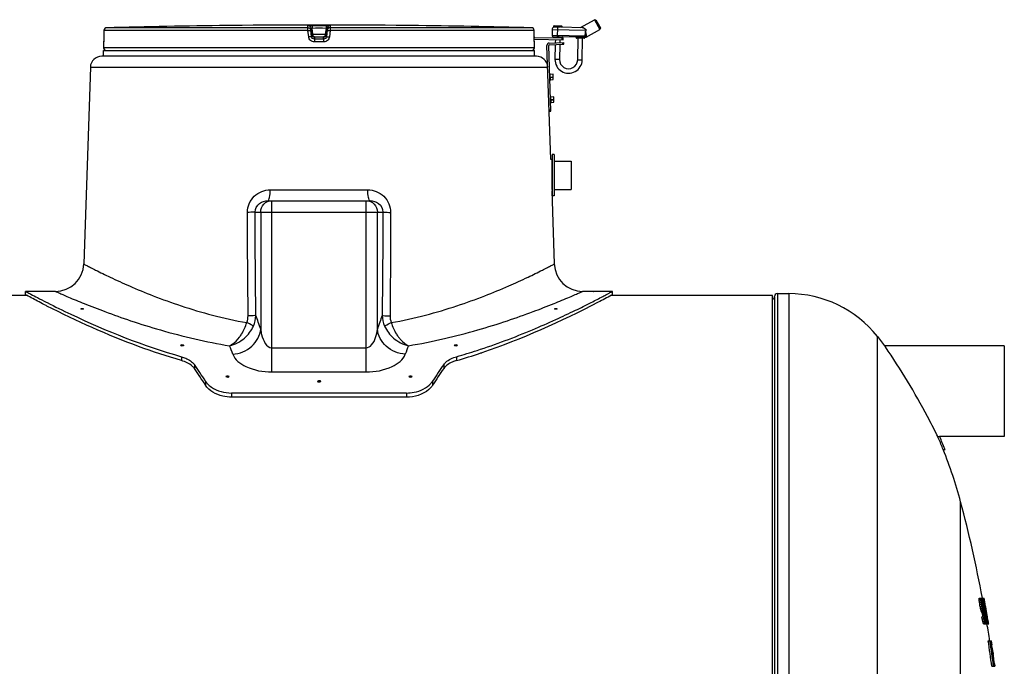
# Model space of a CAD drawing. Header units: millimetres. Extents: x 0 to 297, y 0 to 210.
# Tile 22 of 23: x 173 to 208, y 157 to 180. Entities that reach past the tile are written whole.
import ezdxf

# ---------------------------------------------------------------- set-up
doc = ezdxf.new("R2010")
doc.units = ezdxf.units.MM
doc.header["$LTSCALE"] = 16.335
doc.layers.get('0').update_dxf_attribs({"linetype": 'CONTINUOUS'})
doc.layers.add('AXES_REF', color=7, linetype='CONTINUOUS')

msp = doc.modelspace()

# ---------------------------------------------------------------- linework, layer by layer
at = {"color": 9, "linetype": 'Continuous'}
for p, q in [((183.652, 179.288), (176.548, 179.288)), ((180.936, 179.369), (180.936, 179.369)), ((183.652, 179.288), (183.652, 179.367)), ((183.752, 179.2), (183.752, 179.279)), ((183.794, 179.369), (183.794, 179.267)), ((183.794, 179.369), (184.041, 179.369)), ((183.819, 179.067), (183.794, 179.267)), ((184.041, 179.369), (184.288, 179.369)), ((184.288, 179.267), (184.263, 179.067)), ((184.288, 179.369), (184.288, 179.267)), ((184.33, 179.279), (184.33, 179.2)), ((184.429, 179.367), (184.429, 179.288)), ((191.533, 179.288), (184.429, 179.288)), ((187.145, 179.369), (187.145, 179.369)), ((192.318, 179.34), (192.618, 179.334)), ((192.46, 178.951), (192.467, 179.303)), ((176.449, 178.964), (176.45, 178.963)), ((176.451, 179.188), (176.45, 178.964)), ((176.45, 178.964), (176.45, 178.963)), ((176.45, 178.964), (176.45, 178.963)), ((176.451, 179.189), (176.451, 179.188)), ((183.647, 179.188), (176.451, 179.188)), ((183.676, 178.963), (183.647, 179.188)), ((183.78, 178.975), (183.752, 179.2)), ((183.78, 179.055), (183.78, 178.975)), ((183.819, 179.067), (184.263, 179.067)), ((183.82, 179.055), (183.819, 179.067)), ((183.879, 178.966), (184.203, 178.966)), ((183.879, 178.966), (183.879, 178.888)), ((184.203, 178.888), (184.203, 178.966)), ((184.263, 179.067), (184.262, 179.055)), ((184.33, 179.2), (184.302, 178.975)), ((184.302, 179.055), (184.302, 178.975)), ((184.434, 179.188), (184.406, 178.963)), ((191.631, 179.188), (184.434, 179.188)), ((191.631, 179.188), (191.631, 179.189)), ((191.632, 178.964), (191.631, 179.188)), ((191.632, 178.963), (191.632, 178.964)), ((191.632, 178.963), (191.632, 178.964)), ((191.632, 178.964), (191.632, 178.963)), ((193.461, 178.992), (192.262, 179.014)), ((192.265, 179.221), (193.465, 179.198)), ((192.294, 178.974), (192.461, 178.971)), ((192.46, 178.951), (192.311, 178.954)), ((192.61, 178.948), (192.311, 178.953)), ((192.511, 178.949), (192.46, 178.951)), ((192.518, 178.969), (192.461, 178.971)), ((193.41, 178.933), (193.11, 178.938)), ((193.425, 179.16), (193.421, 178.952)), ((193.425, 179.16), (193.465, 179.183)), ((193.461, 178.958), (193.47, 178.957)), ((176.443, 178.788), (176.441, 178.788)), ((191.641, 178.585), (176.441, 178.585)), ((184.041, 178.788), (183.877, 178.788)), ((184.041, 178.888), (183.879, 178.888)), ((184.203, 178.888), (184.041, 178.888)), ((184.205, 178.788), (184.041, 178.788)), ((191.641, 178.788), (191.639, 178.788)), ((175.973, 177.899), (192.109, 177.899)), ((192.526, 178.169), (192.366, 178.172)), ((193.166, 178.157), (193.326, 178.154)), ((192.297, 177.645), (192.197, 177.642)), ((192.2, 177.55), (192.3, 177.554)), ((192.201, 177.546), (192.301, 177.55)), ((192.204, 177.455), (192.304, 177.459)), ((192.324, 176.845), (192.224, 176.842)), ((192.227, 176.751), (192.327, 176.754)), ((192.227, 176.747), (192.327, 176.75)), ((192.23, 176.656), (192.33, 176.659)), ((192.251, 174.635), (192.251, 173.583)), ((182.323, 173.572), (185.759, 173.572)), ((182.376, 167.142), (182.376, 173.185)), ((185.705, 167.142), (185.705, 173.185)), ((181.52, 171.785), (181.514, 172.772)), ((181.786, 172.785), (186.296, 172.785)), ((181.792, 171.785), (181.786, 172.785)), ((181.983, 172.785), (181.983, 168.653)), ((186.099, 168.653), (186.099, 172.785)), ((186.296, 172.785), (186.289, 171.785)), ((186.567, 172.772), (186.561, 171.785)), ((181.536, 169.121), (181.52, 171.785)), ((181.81, 169.135), (181.792, 171.785)), ((186.289, 171.785), (186.272, 169.135)), ((186.561, 171.785), (186.546, 169.121)), ((200.21, 169.905), (200.21, 131.705)), ((200.61, 169.905), (200.61, 131.705)), ((182.376, 167.995), (185.705, 167.995)), ((179.188, 167.68), (179.188, 167.544)), ((188.894, 167.68), (188.894, 167.544)), ((179.643, 167.401), (179.643, 167.262)), ((182.376, 167.142), (185.705, 167.142)), ((188.439, 167.401), (188.439, 167.262)), ((180.032, 166.821), (180.032, 166.678)), ((188.049, 166.821), (188.049, 166.678)), ((180.956, 166.399), (180.956, 166.251)), ((187.125, 166.399), (187.125, 166.251))]:
    msp.add_line(p, q, dxfattribs=at)
at = {"color": 7, "linetype": 'Continuous'}
for p, q in [((180.841, 179.367), (180.796, 179.367)), ((180.848, 179.367), (180.841, 179.367)), ((180.931, 179.368), (180.845, 179.367)), ((180.847, 179.367), (180.845, 179.367)), ((180.936, 179.368), (180.863, 179.368)), ((180.936, 179.369), (180.934, 179.368)), ((180.936, 179.369), (180.936, 179.369)), ((180.936, 179.369), (180.936, 179.369)), ((183.779, 179.062), (183.752, 179.279)), ((184.33, 179.279), (184.302, 179.055)), ((187.145, 179.369), (187.145, 179.369)), ((187.149, 179.368), (187.145, 179.369)), ((187.146, 179.368), (187.145, 179.369)), ((187.145, 179.369), (187.145, 179.369)), ((187.15, 179.368), (187.146, 179.368)), ((187.241, 179.367), (187.15, 179.368)), ((187.28, 179.367), (187.241, 179.367)), ((187.285, 179.367), (187.28, 179.367)), ((187.285, 179.367), (187.285, 179.367)), ((192.318, 179.34), (192.317, 179.306)), ((192.467, 179.303), (192.317, 179.306)), ((192.338, 179.359), (192.598, 179.354)), ((192.579, 179.315), (193.321, 179.301)), ((192.617, 179.314), (192.618, 179.334)), ((193.267, 179.302), (193.757, 179.573)), ((193.812, 179.557), (193.757, 179.573)), ((193.757, 179.573), (193.951, 179.223)), ((193.812, 179.557), (193.966, 179.277)), ((193.966, 179.277), (193.951, 179.223)), ((176.449, 178.904), (176.448, 178.889)), ((176.451, 179.189), (176.449, 178.964)), ((176.449, 178.964), (176.449, 178.949)), ((176.449, 178.949), (176.449, 178.934)), ((176.449, 178.934), (176.449, 178.92)), ((176.449, 178.92), (176.449, 178.904)), ((183.779, 179.062), (183.78, 179.055)), ((183.779, 179.062), (183.78, 179.055)), ((191.632, 178.964), (191.631, 179.189)), ((191.632, 178.94), (191.632, 178.964)), ((191.632, 178.946), (192.66, 178.927)), ((191.633, 178.924), (191.632, 178.94)), ((191.633, 178.908), (191.633, 178.924)), ((191.633, 178.893), (191.633, 178.908)), ((192.265, 179.221), (192.262, 179.014)), ((192.311, 178.954), (192.311, 178.953)), ((193.204, 178.956), (192.518, 178.969)), ((192.619, 178.867), (192.62, 178.927)), ((192.659, 178.867), (192.66, 178.927)), ((193.39, 178.913), (193.13, 178.918)), ((193.166, 178.157), (193.18, 178.917)), ((193.421, 178.952), (193.318, 178.954)), ((193.326, 178.154), (193.34, 178.914)), ((193.421, 178.952), (193.45, 178.952)), ((193.462, 179.044), (193.461, 178.958)), ((193.465, 179.183), (193.466, 179.222)), ((193.47, 178.957), (193.951, 179.223)), ((176.445, 178.811), (176.444, 178.805)), ((176.446, 178.824), (176.445, 178.819)), ((176.445, 178.819), (176.445, 178.817)), ((176.445, 178.817), (176.445, 178.811)), ((176.447, 178.841), (176.446, 178.836)), ((176.446, 178.836), (176.446, 178.829)), ((176.446, 178.829), (176.446, 178.824)), ((176.448, 178.875), (176.447, 178.862)), ((176.447, 178.862), (176.447, 178.851)), ((176.447, 178.851), (176.447, 178.841)), ((176.448, 178.889), (176.448, 178.875)), ((191.634, 178.88), (191.633, 178.893)), ((191.633, 178.886), (192.659, 178.867)), ((191.634, 178.875), (191.634, 178.88)), ((191.634, 178.863), (191.634, 178.875)), ((191.635, 178.852), (191.634, 178.863)), ((191.635, 178.843), (191.635, 178.852)), ((191.635, 178.834), (191.635, 178.843)), ((191.636, 178.828), (191.635, 178.834)), ((191.636, 178.817), (191.636, 178.828)), ((191.637, 178.811), (191.637, 178.813)), ((191.637, 178.809), (191.637, 178.811)), ((191.637, 178.807), (191.637, 178.809)), ((191.637, 178.806), (191.637, 178.807)), ((191.637, 178.805), (191.637, 178.806)), ((191.637, 178.806), (191.637, 178.806)), ((191.637, 178.805), (191.637, 178.805)), ((191.637, 178.805), (191.637, 178.805)), ((191.637, 178.805), (191.637, 178.805)), ((191.641, 178.585), (191.641, 178.788)), ((192.218, 174.634), (192.083, 178.665)), ((192.221, 176.348), (192.143, 178.667)), ((192.16, 178.748), (192.68, 178.765)), ((192.162, 178.688), (192.682, 178.705)), ((192.376, 178.695), (192.366, 178.172)), ((192.379, 178.872), (192.377, 178.755)), ((192.536, 178.7), (192.526, 178.169)), ((192.539, 178.869), (192.537, 178.76)), ((192.642, 178.704), (192.64, 178.764)), ((192.682, 178.705), (192.68, 178.765)), ((191.709, 178.285), (176.373, 178.285)), ((175.973, 177.899), (175.74, 170.952)), ((192.177, 177.658), (192.197, 177.658)), ((192.204, 177.438), (192.197, 177.658)), ((192.297, 177.647), (192.197, 177.644)), ((192.304, 177.457), (192.297, 177.647)), ((192.184, 177.438), (192.204, 177.438)), ((192.204, 177.453), (192.304, 177.457)), ((192.204, 176.858), (192.224, 176.859)), ((192.231, 176.639), (192.224, 176.859)), ((192.324, 176.847), (192.224, 176.844)), ((192.33, 176.657), (192.324, 176.847)), ((192.211, 176.638), (192.231, 176.639)), ((192.231, 176.654), (192.33, 176.657)), ((192.159, 176.386), (192.219, 176.388)), ((192.161, 176.346), (192.221, 176.348)), ((192.341, 174.815), (192.261, 174.815)), ((192.261, 174.815), (192.261, 173.355)), ((192.341, 174.815), (192.341, 173.355)), ((192.251, 174.635), (192.218, 174.635)), ((192.341, 174.585), (192.941, 174.585)), ((192.941, 174.585), (192.941, 173.585)), ((192.255, 173.535), (192.341, 170.952)), ((192.341, 173.355), (192.261, 173.355)), ((192.341, 173.585), (192.941, 173.585)), ((182.239, 173.185), (185.842, 173.185)), ((174.351, 169.985), (173.691, 169.985)), ((173.691, 169.865), (173.691, 169.985)), ((173.728, 169.845), (173.691, 169.865)), ((174.741, 169.985), (174.431, 169.985)), ((193.651, 169.985), (193.341, 169.985)), ((194.391, 169.985), (193.731, 169.985)), ((194.391, 169.865), (194.354, 169.845)), ((194.391, 169.865), (194.391, 169.985)), ((174.417, 169.605), (174.451, 169.588)), ((200.041, 131.565), (200.041, 169.845)), ((200.11, 169.785), (200.11, 150.705)), ((174.427, 169.478), (174.416, 169.483)), ((174.426, 169.478), (174.416, 169.483)), ((174.444, 169.469), (174.426, 169.478)), ((204.021, 168.029), (203.996, 168.065)), ((208.217, 168.065), (208.217, 164.865)), ((187.125, 166.399), (180.956, 166.399)), ((187.125, 166.251), (180.956, 166.251)), ((205.867, 164.868), (205.838, 164.928)), ((205.867, 164.868), (205.862, 164.878)), ((205.867, 164.868), (205.933, 164.868)), ((205.867, 164.868), (205.878, 164.844)), ((205.867, 164.868), (205.878, 164.844)), ((205.939, 164.855), (205.933, 164.868)), ((205.938, 164.855), (205.933, 164.868)), ((206.062, 164.405), (206.126, 164.405)), ((206.126, 164.405), (206.117, 164.428)), ((206.122, 164.415), (206.117, 164.428)), ((207.329, 159.136), (207.331, 159.155)), ((207.329, 159.136), (207.39, 159.136)), ((207.33, 159.098), (207.329, 159.136)), ((207.33, 159.098), (207.392, 159.098)), ((207.339, 159.021), (207.33, 159.098)), ((207.331, 159.155), (207.392, 159.155)), ((207.39, 159.136), (207.392, 159.155)), ((207.392, 159.098), (207.39, 159.136)), ((207.394, 159.072), (207.392, 159.098)), ((207.399, 159.155), (207.445, 159.155)), ((207.399, 159.155), (207.409, 159.136)), ((207.409, 159.136), (207.444, 159.136)), ((207.409, 159.136), (207.416, 159.107)), ((207.416, 159.107), (207.424, 159.079)), ((207.424, 159.098), (207.447, 159.098)), ((207.444, 159.136), (207.445, 159.155)), ((207.447, 159.098), (207.444, 159.136)), ((207.455, 159.034), (207.447, 159.098)), ((207.449, 159.155), (207.507, 159.155)), ((207.449, 159.155), (207.456, 159.139)), ((207.456, 159.139), (207.458, 159.136)), ((207.458, 159.136), (207.47, 159.088)), ((207.494, 159.136), (207.51, 159.136)), ((207.499, 159.098), (207.517, 159.098)), ((207.508, 159.152), (207.507, 159.155)), ((207.51, 159.136), (207.508, 159.152)), ((207.515, 159.111), (207.51, 159.136)), ((207.517, 159.098), (207.515, 159.111)), ((207.528, 159.034), (207.517, 159.098)), ((207.339, 159.021), (207.336, 159.047)), ((207.339, 159.021), (207.4, 159.021)), ((207.351, 158.945), (207.339, 159.021)), ((207.351, 158.945), (207.413, 158.945)), ((207.365, 158.868), (207.427, 158.868)), ((207.373, 158.83), (207.365, 158.868)), ((207.381, 158.791), (207.373, 158.83)), ((207.381, 158.791), (207.442, 158.791)), ((207.397, 158.728), (207.381, 158.791)), ((207.4, 158.715), (207.385, 158.774)), ((207.399, 159.034), (207.394, 159.072)), ((207.4, 159.021), (207.399, 159.034)), ((207.408, 158.97), (207.4, 159.021)), ((207.413, 158.945), (207.408, 158.97)), ((207.421, 159.04), (207.413, 159.04)), ((207.413, 159.04), (207.413, 159.021)), ((207.413, 159.021), (207.416, 158.983)), ((207.416, 159.021), (207.429, 159.021)), ((207.416, 158.983), (207.438, 158.983)), ((207.416, 158.983), (207.425, 158.926)), ((207.429, 159.021), (207.421, 159.04)), ((207.424, 159.079), (207.439, 159.015)), ((207.425, 158.945), (207.446, 158.945)), ((207.442, 158.791), (207.427, 158.868)), ((207.429, 159.06), (207.442, 159.002)), ((207.438, 158.983), (207.429, 159.021)), ((207.432, 158.887), (207.443, 158.83)), ((207.432, 158.868), (207.484, 158.868)), ((207.446, 158.945), (207.438, 158.983)), ((207.442, 159.021), (207.457, 159.021)), ((207.442, 159.002), (207.452, 158.954)), ((207.461, 158.715), (207.442, 158.791)), ((207.443, 158.83), (207.454, 158.791)), ((207.452, 158.954), (207.454, 158.945)), ((207.454, 158.945), (207.47, 158.945)), ((207.454, 158.791), (207.499, 158.791)), ((207.454, 158.791), (207.462, 158.772)), ((207.457, 159.021), (207.455, 159.034)), ((207.466, 158.97), (207.457, 159.021)), ((207.462, 158.772), (207.47, 158.772)), ((207.472, 159.04), (207.466, 159.04)), ((207.466, 159.04), (207.466, 159.021)), ((207.466, 159.021), (207.47, 158.983)), ((207.47, 158.945), (207.466, 158.97)), ((207.47, 159.088), (207.472, 159.079)), ((207.47, 159.021), (207.478, 159.021)), ((207.47, 158.983), (207.487, 158.983)), ((207.47, 158.983), (207.478, 158.935)), ((207.47, 158.772), (207.48, 158.753)), ((207.472, 159.079), (207.48, 159.04)), ((207.472, 159.06), (207.488, 159.06)), ((207.478, 159.021), (207.472, 159.04)), ((207.487, 158.983), (207.478, 159.021)), ((207.478, 158.935), (207.48, 158.926)), ((207.478, 158.756), (207.48, 158.753)), ((207.48, 159.04), (207.489, 159.002)), ((207.48, 158.945), (207.495, 158.945)), ((207.48, 158.753), (207.489, 158.721)), ((207.499, 158.791), (207.484, 158.868)), ((207.487, 159.012), (207.489, 159.002)), ((207.495, 158.945), (207.487, 158.983)), ((207.487, 158.887), (207.496, 158.839)), ((207.489, 159.002), (207.491, 158.993)), ((207.499, 159.06), (207.49, 159.06)), ((207.496, 158.839), (207.498, 158.83)), ((207.498, 158.83), (207.506, 158.798)), ((207.505, 158.766), (207.499, 158.791)), ((207.512, 159.06), (207.503, 159.06)), ((207.516, 158.715), (207.505, 158.766)), ((207.506, 158.798), (207.508, 158.791)), ((207.508, 158.791), (207.514, 158.772)), ((207.51, 159.021), (207.53, 159.021)), ((207.514, 158.772), (207.52, 158.772)), ((207.52, 158.772), (207.527, 158.756)), ((207.524, 158.945), (207.544, 158.945)), ((207.527, 158.756), (207.528, 158.753)), ((207.53, 159.021), (207.528, 159.034)), ((207.528, 158.753), (207.535, 158.728)), ((207.539, 158.97), (207.53, 159.021)), ((207.544, 158.945), (207.539, 158.97)), ((207.541, 158.849), (207.561, 158.849)), ((207.555, 158.881), (207.544, 158.945)), ((207.561, 158.849), (207.555, 158.881)), ((207.4, 158.715), (207.461, 158.715)), ((207.412, 158.677), (207.4, 158.715)), ((207.412, 158.677), (207.473, 158.677)), ((207.421, 158.657), (207.412, 158.677)), ((207.421, 158.657), (207.482, 158.657)), ((207.425, 158.504), (207.486, 158.504)), ((207.44, 158.428), (207.425, 158.504)), ((207.438, 158.638), (207.429, 158.657)), ((207.438, 158.638), (207.499, 158.638)), ((207.448, 158.6), (207.438, 158.638)), ((207.44, 158.428), (207.501, 158.428)), ((207.447, 158.396), (207.44, 158.428)), ((207.448, 158.6), (207.509, 158.6)), ((207.46, 158.543), (207.448, 158.6)), ((207.46, 158.543), (207.522, 158.543)), ((207.473, 158.677), (207.461, 158.715)), ((207.482, 158.657), (207.473, 158.677)), ((207.501, 158.428), (207.486, 158.504)), ((207.489, 158.721), (207.491, 158.715)), ((207.499, 158.638), (207.49, 158.657)), ((207.491, 158.715), (207.516, 158.715)), ((207.491, 158.715), (207.505, 158.657)), ((207.495, 158.504), (207.506, 158.447)), ((207.495, 158.485), (207.531, 158.485)), ((207.509, 158.6), (207.499, 158.638)), ((207.501, 158.677), (207.527, 158.677)), ((207.522, 158.332), (207.501, 158.428)), ((207.505, 158.657), (207.51, 158.638)), ((207.506, 158.447), (207.52, 158.389)), ((207.506, 158.428), (207.539, 158.428)), ((207.522, 158.543), (207.509, 158.6)), ((207.51, 158.657), (207.535, 158.657)), ((207.51, 158.638), (207.548, 158.638)), ((207.51, 158.638), (207.525, 158.562)), ((207.524, 158.689), (207.516, 158.715)), ((207.518, 158.6), (207.557, 158.6)), ((207.527, 158.677), (207.524, 158.689)), ((207.525, 158.543), (207.569, 158.543)), ((207.535, 158.657), (207.527, 158.677)), ((207.539, 158.428), (207.531, 158.485)), ((207.535, 158.728), (207.539, 158.715)), ((207.535, 158.504), (207.545, 158.504)), ((207.539, 158.715), (207.547, 158.677)), ((207.542, 158.389), (207.539, 158.428)), ((207.548, 158.638), (207.541, 158.657)), ((207.542, 158.466), (207.551, 158.402)), ((207.542, 158.428), (207.559, 158.428)), ((207.559, 158.428), (207.545, 158.504)), ((207.547, 158.677), (207.556, 158.638)), ((207.557, 158.6), (207.548, 158.638)), ((207.55, 158.504), (207.551, 158.504)), ((207.551, 158.504), (207.562, 158.447)), ((207.551, 158.485), (207.579, 158.485)), ((207.551, 158.402), (207.553, 158.389)), ((207.556, 158.638), (207.567, 158.581)), ((207.569, 158.543), (207.557, 158.6)), ((207.572, 158.364), (207.559, 158.428)), ((207.562, 158.447), (207.574, 158.394)), ((207.562, 158.428), (207.587, 158.428)), ((207.566, 158.587), (207.571, 158.562)), ((207.569, 158.57), (207.571, 158.562)), ((207.572, 158.677), (207.584, 158.677)), ((207.587, 158.428), (207.579, 158.485)), ((207.587, 158.466), (207.595, 158.415)), ((207.591, 158.389), (207.587, 158.428)), ((207.589, 158.581), (207.601, 158.581)), ((207.592, 158.562), (207.611, 158.562)), ((207.595, 158.415), (207.598, 158.389)), ((207.608, 158.466), (207.628, 158.466)), ((207.622, 158.498), (207.611, 158.562)), ((207.628, 158.466), (207.622, 158.498)), ((207.637, 158.415), (207.628, 158.466)), ((207.641, 158.389), (207.637, 158.415)), ((207.461, 158.332), (207.447, 158.396)), ((207.461, 158.332), (207.522, 158.332)), ((207.469, 158.303), (207.461, 158.332)), ((207.477, 158.274), (207.469, 158.303)), ((207.477, 158.274), (207.538, 158.274)), ((207.487, 158.255), (207.477, 158.274)), ((207.487, 158.255), (207.55, 158.255)), ((207.52, 158.389), (207.542, 158.389)), ((207.52, 158.389), (207.529, 158.37)), ((207.53, 158.303), (207.522, 158.332)), ((207.529, 158.37), (207.54, 158.37)), ((207.538, 158.274), (207.53, 158.303)), ((207.548, 158.255), (207.538, 158.274)), ((207.54, 158.37), (207.542, 158.389)), ((207.553, 158.389), (207.559, 158.326)), ((207.559, 158.326), (207.561, 158.313)), ((207.559, 158.274), (207.593, 158.274)), ((207.562, 158.274), (207.559, 158.258)), ((207.559, 158.258), (207.559, 158.255)), ((207.559, 158.255), (207.603, 158.255)), ((207.561, 158.332), (207.578, 158.332)), ((207.561, 158.313), (207.562, 158.274)), ((207.578, 158.332), (207.572, 158.364)), ((207.574, 158.394), (207.575, 158.389)), ((207.575, 158.389), (207.591, 158.389)), ((207.575, 158.389), (207.581, 158.373)), ((207.586, 158.303), (207.578, 158.332)), ((207.581, 158.373), (207.582, 158.37)), ((207.582, 158.37), (207.59, 158.37)), ((207.593, 158.274), (207.586, 158.303)), ((207.59, 158.37), (207.591, 158.389)), ((207.595, 158.271), (207.593, 158.274)), ((207.602, 158.255), (207.595, 158.271)), ((207.598, 158.389), (207.606, 158.326)), ((207.606, 158.326), (207.608, 158.313)), ((207.606, 158.255), (207.64, 158.255)), ((207.607, 158.318), (207.608, 158.313)), ((207.608, 158.313), (207.611, 158.274)), ((207.61, 158.258), (207.609, 158.255)), ((207.611, 158.274), (207.61, 158.258)), ((207.622, 158.389), (207.641, 158.389)), ((207.634, 158.313), (207.655, 158.313)), ((207.646, 158.364), (207.641, 158.389)), ((207.655, 158.313), (207.643, 158.38)), ((207.644, 158.274), (207.662, 158.274)), ((207.644, 158.255), (207.666, 158.255)), ((207.662, 158.274), (207.655, 158.313)), ((207.663, 158.271), (207.662, 158.274)), ((207.666, 158.255), (207.663, 158.271)), ((207.649, 157.655), (207.738, 157.655)), ((207.755, 157.54), (207.733, 157.54)), ((207.752, 157.655), (207.761, 157.655)), ((207.754, 157.655), (207.757, 157.639)), ((207.757, 157.639), (207.758, 157.636)), ((207.758, 157.636), (207.767, 157.588)), ((207.77, 157.588), (207.761, 157.655)), ((207.763, 157.521), (207.775, 157.521)), ((207.771, 157.54), (207.765, 157.54)), ((207.767, 157.588), (207.768, 157.579)), ((207.768, 157.579), (207.779, 157.515)), ((207.777, 157.544), (207.77, 157.588)), ((207.775, 157.521), (207.771, 157.54)), ((207.772, 157.483), (207.782, 157.483)), ((207.782, 157.483), (207.775, 157.521)), ((207.78, 157.426), (207.79, 157.426)), ((207.79, 157.426), (207.782, 157.483)), ((207.786, 157.387), (207.796, 157.387)), ((207.804, 157.33), (207.796, 157.387)), ((207.77, 157.291), (207.789, 157.291)), ((207.806, 157.177), (207.786, 157.177)), ((207.789, 157.33), (207.804, 157.33)), ((207.802, 157.291), (207.809, 157.291)), ((207.802, 157.272), (207.811, 157.272)), ((207.809, 157.291), (207.804, 157.33)), ((207.811, 157.272), (207.809, 157.291)), ((207.817, 157.247), (207.819, 157.234)), ((207.819, 157.234), (207.821, 157.218)), ((207.819, 157.138), (207.831, 157.138)), ((207.827, 157.157), (207.82, 157.157)), ((207.821, 157.218), (207.821, 157.215)), ((207.821, 157.215), (207.824, 157.196)), ((207.824, 157.196), (207.828, 157.17)), ((207.831, 157.138), (207.827, 157.157)), ((207.827, 157.1), (207.837, 157.1)), ((207.837, 157.1), (207.831, 157.138)), ((207.835, 157.043), (207.845, 157.043)), ((207.845, 157.043), (207.837, 157.1)), ((207.778, 156.755), (207.839, 156.755)), ((207.843, 156.985), (207.853, 156.985)), ((207.844, 156.755), (207.871, 156.755)), ((207.851, 156.928), (207.861, 156.928)), ((207.861, 156.928), (207.853, 156.985)), ((207.858, 156.889), (207.865, 156.889)), ((207.858, 156.87), (207.867, 156.87)), ((207.865, 156.889), (207.861, 156.928)), ((207.867, 156.87), (207.865, 156.889)), ((207.873, 156.845), (207.875, 156.832)), ((207.873, 156.755), (207.889, 156.755)), ((207.875, 156.832), (207.881, 156.774)), ((207.881, 156.774), (207.882, 156.757)), ((207.882, 156.757), (207.882, 156.755))]:
    msp.add_line(p, q, dxfattribs=at)
for points in [[(176.443, 178.808), (176.442, 178.805), (176.442, 178.801), (176.441, 178.796), (176.441, 178.792), (176.441, 178.788), (176.441, 178.585)], [(176.445, 178.817), (176.445, 178.816), (176.444, 178.812), (176.443, 178.808)], [(191.637, 178.813), (191.636, 178.817), (191.636, 178.817)], [(191.639, 178.808), (191.638, 178.812), (191.637, 178.816), (191.636, 178.817)], [(191.641, 178.788), (191.641, 178.792), (191.64, 178.796), (191.64, 178.801), (191.639, 178.805), (191.639, 178.808)], [(204.021, 168.028), (204.005, 168.051), (203.998, 168.062), (203.996, 168.065)]]:
    msp.add_lwpolyline(points, dxfattribs=at)
for centre, radius, start, end in [((176.551, 179.188), 0.1, 91.4864, 179.6295), ((184.041, -109.465), 288.85, 90.64358, 91.48637), ((180.937, 179.269), 0.1, 90.7542, 93.485), ((184.041, -109.465), 288.85, 89.3842, 90.6158), ((180.937, 179.269), 0.1, 90.7595, 91.1227), ((187.144, 179.269), 0.1, 88.8748, 89.2384), ((187.144, 179.269), 0.1, 86.515, 89.2436), ((184.041, -109.465), 288.85, 88.51363, 89.35642), ((191.531, 179.188), 0.1, 0.3712, 88.5136), ((192.365, 179.219), 0.1, 118.9272, 178.9272), ((192.338, 179.339), 0.02, 88.9272, 178.9272), ((192.598, 179.334), 0.02, 358.9272, 88.9272), ((192.302, 179.013), 0.04, 178.9272, 259.3331), ((192.291, 178.954), 0.02, 358.9272, 79.3331), ((192.33, 178.953), 0.02, 178.9272, 268.9272), ((192.59, 178.948), 0.02, 268.9272, 358.9272), ((192.63, 178.947), 0.02, 88.9272, 178.9272), ((193.09, 178.939), 0.02, 358.9272, 88.9272), ((193.13, 178.938), 0.02, 178.9272, 268.9272), ((193.39, 178.933), 0.02, 268.9272, 358.9272), ((193.43, 178.932), 0.02, 88.9272, 178.9272), ((193.421, 178.992), 0.04, 268.9272, 358.9272), ((193.451, 178.992), 0.04, 268.9284, 298.9282), ((176.541, 178.585), 0.1, 180, 270), ((191.541, 178.585), 0.1, 270, 360), ((192.163, 178.668), 0.08, 91.9184, 181.9184), ((192.163, 178.668), 0.02, 91.9184, 181.9184), ((176.373, 177.885), 0.4, 90, 178.0816), ((191.709, 177.885), 0.4, 1.9184, 90), ((192.846, 178.163), 0.48, 178.9272, 358.9272), ((192.846, 178.163), 0.32, 178.9272, 358.9272), ((192.251, 174.645), 0.01, 270, 360), ((192.251, 173.525), 0.01, 0, 66.398), ((174.741, 170.985), 1, 270, 358.0816), ((193.341, 170.985), 1, 181.9184, 270), ((200.21, 169.805), 0.1, 90, 181.3963), ((200.01, 169.8), 0.1, 287.9715, 1.3963), ((182.97, 188.383), 21.533, 285.967, 287.9778), ((182.915, 188.267), 21.568, 286.0941, 288.4231), ((182.598, 189.237), 22.589, 288.4065, 288.5366), ((191.216, 158.438), 16, 23.3974, 23.6034), ((191.215, 158.438), 16.001, 21.8981, 23.3974), ((191.215, 158.438), 16.061, 21.8981, 23.5501), ((162.23, 150.705), 46.023, 10.4586, 10.5798), ((162.23, 150.705), 46.046, 10.4533, 10.5744), ((162.23, 150.705), 45.868, 10.2512, 10.3484), ((162.23, 150.705), 45.928, 10.2376, 10.3347), ((162.23, 150.705), 45.936, 10.26, 10.3085), ((162.23, 150.705), 45.984, 10.2249, 10.3219), ((162.23, 150.705), 45.99, 10.2477, 10.2962), ((162.23, 150.705), 46.034, 9.4397, 10.4561), ((162.23, 150.705), 46.056, 9.8217, 10.1845), ((162.23, 150.705), 45.905, 9.7817, 9.8302), ((162.23, 150.705), 45.965, 9.7446, 9.8172), ((162.23, 150.705), 45.972, 9.7188, 9.8399), ((162.23, 150.705), 46.011, 9.7346, 9.8072), ((162.23, 150.705), 46.049, 9.8474, 9.9683), ((162.23, 150.705), 45.948, 7.5661, 8.6998), ((162.23, 150.705), 46.008, 7.5562, 8.6884), ((162.23, 150.705), 46.035, 8.5386, 8.6832), ((162.23, 150.705), 46.04, 7.5509, 8.6823), ((162.23, 150.705), 46.053, 8.3425, 8.3907), ((162.23, 150.705), 46.058, 8.0064, 8.3239), ((162.23, 150.705), 46.033, 8.0814, 8.2259), ((162.23, 150.705), 46.053, 7.8372, 7.9093), ((162.23, 150.705), 46.058, 7.5479, 7.6984)]:
    msp.add_arc(centre, radius, start, end, dxfattribs=at)
at = {"color": 9, "linetype": 'Continuous'}
for centre, radius, start, end in [((176.551, 179.187), 0.1, 92.0953, 110.7771), ((176.551, 179.188), 0.0997, 91.4903, 92.0317), ((191.531, 179.188), 0.0997, 87.3829, 88.5096), ((191.531, 179.188), 0.1, 70.3419, 87.3352), ((176.551, 179.188), 0.1, 177.7325, 179.6299), ((176.551, 179.188), 0.1, 179.63, 180), ((191.53, 179.188), 0.1, 1.1327, 2.2652), ((191.53, 179.188), 0.1, 0.0001, 1.1328), ((195.646, 178.987), 4.014, 180.3484, 180.5932), ((176.543, 178.788), 0.1, 170.9318, 179.9938), ((176.543, 178.788), 0.1, 168.2575, 170.9243), ((191.539, 178.788), 0.1, 9.0756, 11.7424), ((191.539, 178.788), 0.1, 0.0062, 9.0682), ((170.745, 164.899), 11.848, 18.4691, 20.9464), ((197.337, 164.899), 11.848, 159.0536, 161.5309), ((170.173, 163.957), 11.476, 19.3948, 20.9813), ((197.908, 163.957), 11.476, 159.0187, 160.6052)]:
    msp.add_arc(centre, radius, start, end, dxfattribs=at)
at = {"color": 7, "linetype": 'Continuous'}
for centre, major_axis, start_param, end_param in [((175.649, 150.705), (0, 19.28), 5.702144, 5.759448), ((175.649, 150.705), (0, 19.16), -0.585159, -0.527358), ((192.433, 150.705), (0, 19.28), 0.523738, 0.581041), ((192.433, 150.705), (0, 19.16), 0.527358, 0.585159)]:
    msp.add_ellipse(centre, major_axis=major_axis, ratio=0.414214, start_param=start_param, end_param=end_param, dxfattribs=at)
at = {"color": 9, "linetype": 'Continuous'}
for points, knots in [([(176.515, 179.281), (176.497, 179.275), (176.465, 179.25), (176.452, 179.211), (176.451, 179.192)], [0, 0, 0, 0, 0.499824, 1, 1, 1, 1]), ([(183.647, 179.188), (183.647, 179.2), (183.648, 179.224), (183.648, 179.251), (183.65, 179.269), (183.65, 179.279), (183.651, 179.284), (183.652, 179.287), (183.652, 179.288)], [0, 0, 0, 0, 0.375475, 0.695807, 0.820113, 0.91412, 0.97452, 1, 1, 1, 1]), ([(183.652, 179.367), (183.652, 179.367), (183.654, 179.367), (183.655, 179.367), (183.659, 179.367), (183.666, 179.368), (183.678, 179.368), (183.695, 179.368), (183.716, 179.368), (183.75, 179.368), (183.776, 179.368), (183.794, 179.369)], [0, 0, 0, 0, 0.004974, 0.019519, 0.043549, 0.076829, 0.169703, 0.294416, 0.446034, 0.618659, 1, 1, 1, 1]), ([(183.652, 179.367), (183.676, 179.367), (183.725, 179.349), (183.749, 179.303), (183.752, 179.279)], [0, 0, 0, 0, 0.50001, 1, 1, 1, 1]), ([(183.652, 179.288), (183.676, 179.288), (183.725, 179.27), (183.749, 179.224), (183.752, 179.2)], [0, 0, 0, 0, 0.500055, 1, 1, 1, 1]), ([(183.752, 179.279), (183.752, 179.28), (183.754, 179.278), (183.755, 179.279), (183.76, 179.277), (183.767, 179.275), (183.779, 179.272), (183.788, 179.269), (183.794, 179.267)], [0, 0, 0, 0, 0.020497, 0.081482, 0.178952, 0.307181, 0.63012, 1, 1, 1, 1]), ([(184.288, 179.369), (184.306, 179.368), (184.332, 179.368), (184.365, 179.368), (184.386, 179.368), (184.404, 179.368), (184.416, 179.368), (184.423, 179.367), (184.426, 179.367), (184.428, 179.367), (184.429, 179.367), (184.429, 179.367)], [0, 0, 0, 0, 0.381339, 0.553963, 0.705582, 0.830295, 0.92317, 0.95645, 0.980481, 0.995026, 1, 1, 1, 1]), ([(184.288, 179.267), (184.293, 179.269), (184.303, 179.272), (184.314, 179.275), (184.322, 179.277), (184.326, 179.279), (184.328, 179.278), (184.33, 179.28), (184.33, 179.279)], [0, 0, 0, 0, 0.369878, 0.692816, 0.821045, 0.918517, 0.979503, 1, 1, 1, 1]), ([(184.429, 179.367), (184.406, 179.367), (184.357, 179.349), (184.333, 179.303), (184.33, 179.279)], [0, 0, 0, 0, 0.50001, 1, 1, 1, 1]), ([(184.429, 179.288), (184.406, 179.288), (184.357, 179.27), (184.333, 179.224), (184.33, 179.2)], [0, 0, 0, 0, 0.500055, 1, 1, 1, 1]), ([(184.429, 179.288), (184.43, 179.287), (184.43, 179.284), (184.431, 179.279), (184.432, 179.269), (184.433, 179.251), (184.434, 179.224), (184.434, 179.2), (184.434, 179.188)], [0, 0, 0, 0, 0.02548, 0.08588, 0.179887, 0.304193, 0.624525, 1, 1, 1, 1]), ([(191.631, 179.192), (191.63, 179.211), (191.616, 179.251), (191.583, 179.275), (191.564, 179.282)], [0, 0, 0, 0, 0.500179, 1, 1, 1, 1]), ([(176.45, 178.963), (176.449, 178.947), (176.449, 178.895), (176.447, 178.843), (176.445, 178.808)], [0, 0, 0, 0, 0.311113, 1, 1, 1, 1]), ([(183.647, 179.188), (183.661, 179.19), (183.68, 179.192), (183.704, 179.195), (183.72, 179.197), (183.733, 179.198), (183.741, 179.199), (183.747, 179.2), (183.749, 179.2), (183.751, 179.201), (183.752, 179.2)], [0, 0, 0, 0, 0.377974, 0.55061, 0.702767, 0.828238, 0.921901, 0.955556, 0.979938, 1, 1, 1, 1]), ([(183.78, 178.975), (183.779, 178.976), (183.777, 178.975), (183.775, 178.975), (183.77, 178.974), (183.761, 178.974), (183.748, 178.972), (183.732, 178.97), (183.708, 178.967), (183.689, 178.965), (183.676, 178.963)], [0, 0, 0, 0, 0.020038, 0.044396, 0.078019, 0.171604, 0.296994, 0.449097, 0.621732, 1, 1, 1, 1]), ([(183.877, 178.788), (183.829, 178.788), (183.731, 178.823), (183.682, 178.916), (183.676, 178.963)], [0, 0, 0, 0, 0.500212, 1, 1, 1, 1]), ([(183.779, 179.062), (183.779, 179.062), (183.781, 179.062), (183.782, 179.063), (183.786, 179.063), (183.793, 179.064), (183.804, 179.066), (183.814, 179.067), (183.819, 179.067)], [0, 0, 0, 0, 0.019574, 0.076687, 0.16921, 0.293598, 0.617816, 1, 1, 1, 1]), ([(183.78, 179.055), (183.78, 179.053), (183.786, 179.053), (183.793, 179.053), (183.805, 179.053), (183.815, 179.054), (183.82, 179.055)], [0, 0, 0, 0, 0.086224, 0.30226, 0.62231, 1, 1, 1, 1]), ([(183.78, 179.055), (183.783, 179.03), (183.808, 178.984), (183.856, 178.966), (183.879, 178.966)], [0, 0, 0, 0, 0.521741, 1, 1, 1, 1]), ([(183.879, 178.888), (183.855, 178.888), (183.807, 178.906), (183.783, 178.952), (183.78, 178.975)], [0, 0, 0, 0, 0.500018, 1, 1, 1, 1]), ([(183.879, 178.966), (183.872, 178.966), (183.857, 178.972), (183.838, 178.991), (183.825, 179.02), (183.82, 179.043), (183.82, 179.055)], [0, 0, 0, 0, 0.181616, 0.400701, 0.675537, 1, 1, 1, 1]), ([(184.203, 178.966), (184.225, 178.966), (184.274, 178.984), (184.299, 179.03), (184.302, 179.055)], [0, 0, 0, 0, 0.478258, 1, 1, 1, 1]), ([(184.262, 179.055), (184.261, 179.043), (184.257, 179.02), (184.243, 178.991), (184.225, 178.972), (184.21, 178.966), (184.203, 178.966)], [0, 0, 0, 0, 0.324463, 0.5993, 0.818385, 1, 1, 1, 1]), ([(184.302, 178.975), (184.299, 178.952), (184.275, 178.906), (184.226, 178.888), (184.203, 178.888)], [0, 0, 0, 0, 0.499981, 1, 1, 1, 1]), ([(184.406, 178.963), (184.4, 178.916), (184.351, 178.823), (184.252, 178.788), (184.205, 178.788)], [0, 0, 0, 0, 0.499788, 1, 1, 1, 1]), ([(184.262, 179.055), (184.267, 179.054), (184.276, 179.053), (184.289, 179.053), (184.296, 179.053), (184.302, 179.053), (184.302, 179.055)], [0, 0, 0, 0, 0.37769, 0.69774, 0.913776, 1, 1, 1, 1]), ([(184.263, 179.067), (184.268, 179.067), (184.277, 179.066), (184.288, 179.064), (184.295, 179.063), (184.299, 179.063), (184.301, 179.062), (184.303, 179.062), (184.303, 179.062)], [0, 0, 0, 0, 0.382184, 0.706402, 0.83079, 0.923313, 0.980426, 1, 1, 1, 1]), ([(184.302, 178.975), (184.302, 178.976), (184.304, 178.975), (184.307, 178.975), (184.312, 178.974), (184.321, 178.974), (184.334, 178.972), (184.349, 178.97), (184.374, 178.967), (184.393, 178.965), (184.406, 178.963)], [0, 0, 0, 0, 0.020038, 0.044396, 0.078019, 0.171604, 0.296994, 0.449097, 0.621732, 1, 1, 1, 1]), ([(184.33, 179.2), (184.33, 179.201), (184.332, 179.2), (184.335, 179.2), (184.34, 179.199), (184.349, 179.198), (184.362, 179.197), (184.377, 179.195), (184.402, 179.192), (184.421, 179.19), (184.434, 179.188)], [0, 0, 0, 0, 0.020062, 0.044444, 0.078099, 0.171762, 0.297233, 0.44939, 0.622026, 1, 1, 1, 1]), ([(191.633, 178.886), (191.633, 178.891), (191.633, 178.911), (191.632, 178.931), (191.632, 178.946)], [0, 0, 0, 0, 0.237046, 1, 1, 1, 1]), ([(192.518, 178.969), (192.516, 178.969), (192.512, 178.961), (192.511, 178.954), (192.511, 178.949)], [0, 0, 0, 0, 0.346149, 1, 1, 1, 1]), ([(193.203, 178.956), (193.206, 178.956), (193.209, 178.947), (193.21, 178.941), (193.21, 178.936)], [0, 0, 0, 0, 0.346151, 1, 1, 1, 1]), ([(193.318, 178.954), (193.299, 178.955), (193.261, 178.957), (193.223, 178.956), (193.204, 178.956)], [0, 0, 0, 0, 0.500003, 1, 1, 1, 1]), ([(193.311, 178.934), (193.294, 178.935), (193.26, 178.937), (193.227, 178.936), (193.21, 178.936)], [0, 0, 0, 0, 0.5, 1, 1, 1, 1]), ([(193.318, 178.954), (193.316, 178.954), (193.312, 178.946), (193.311, 178.939), (193.311, 178.934)], [0, 0, 0, 0, 0.346148, 1, 1, 1, 1]), ([(176.445, 178.808), (176.445, 178.805), (176.444, 178.8), (176.444, 178.793), (176.443, 178.79), (176.443, 178.788), (176.443, 178.788)], [0, 0, 0, 0, 0.43001, 0.741651, 0.931625, 1, 1, 1, 1]), ([(183.879, 178.888), (183.879, 178.887), (183.879, 178.884), (183.878, 178.878), (183.878, 178.869), (183.877, 178.851), (183.877, 178.823), (183.877, 178.8), (183.877, 178.788)], [0, 0, 0, 0, 0.023922, 0.083888, 0.177841, 0.302322, 0.623442, 1, 1, 1, 1]), ([(184.203, 178.888), (184.203, 178.887), (184.203, 178.884), (184.204, 178.878), (184.204, 178.869), (184.204, 178.851), (184.205, 178.823), (184.205, 178.8), (184.205, 178.788)], [0, 0, 0, 0, 0.023922, 0.083888, 0.177841, 0.302322, 0.623442, 1, 1, 1, 1]), ([(191.637, 178.808), (191.636, 178.813), (191.635, 178.839), (191.634, 178.865), (191.633, 178.886)], [0, 0, 0, 0, 0.187341, 1, 1, 1, 1]), ([(191.639, 178.788), (191.639, 178.788), (191.638, 178.79), (191.638, 178.793), (191.637, 178.8), (191.637, 178.805), (191.637, 178.808)], [0, 0, 0, 0, 0.068341, 0.258334, 0.570002, 1, 1, 1, 1]), ([(181.514, 172.772), (181.513, 172.979), (181.692, 173.406), (182.119, 173.572), (182.323, 173.572)], [0, 0, 0, 0, 0.503598, 1, 1, 1, 1]), ([(182.239, 173.185), (182.254, 173.185), (182.283, 173.231), (182.312, 173.354), (182.322, 173.48), (182.323, 173.572)], [0, 0, 0, 0, 0.105628, 0.321309, 1, 1, 1, 1]), ([(185.842, 173.185), (185.828, 173.185), (185.799, 173.231), (185.77, 173.354), (185.759, 173.48), (185.759, 173.572)], [0, 0, 0, 0, 0.105628, 0.321309, 1, 1, 1, 1]), ([(185.759, 173.572), (185.962, 173.572), (186.39, 173.406), (186.568, 172.978), (186.567, 172.772)], [0, 0, 0, 0, 0.496602, 1, 1, 1, 1]), ([(181.786, 172.785), (181.784, 172.898), (181.909, 173.121), (182.134, 173.185), (182.239, 173.185)], [0, 0, 0, 0, 0.518066, 1, 1, 1, 1]), ([(181.983, 172.785), (181.983, 172.887), (182.065, 173.098), (182.276, 173.185), (182.376, 173.185)], [0, 0, 0, 0, 0.502698, 1, 1, 1, 1]), ([(185.705, 173.185), (185.806, 173.185), (186.016, 173.098), (186.099, 172.887), (186.099, 172.785)], [0, 0, 0, 0, 0.497302, 1, 1, 1, 1]), ([(185.842, 173.185), (185.947, 173.185), (186.173, 173.121), (186.297, 172.898), (186.296, 172.785)], [0, 0, 0, 0, 0.481886, 1, 1, 1, 1]), ([(181.786, 172.785), (181.775, 172.783), (181.684, 172.776), (181.594, 172.773), (181.514, 172.772)], [0, 0, 0, 0, 0.122354, 1, 1, 1, 1]), ([(186.296, 172.785), (186.307, 172.783), (186.397, 172.776), (186.488, 172.773), (186.567, 172.772)], [0, 0, 0, 0, 0.122347, 1, 1, 1, 1]), ([(175.74, 170.952), (175.734, 170.959), (175.807, 170.911), (175.85, 170.899), (176.001, 170.815), (176.261, 170.687), (176.725, 170.458), (177.396, 170.152), (178.23, 169.806), (179.204, 169.454), (180.304, 169.127), (181.085, 168.955), (181.493, 168.882)], [0, 0, 0, 0, 0.004899, 0.019513, 0.043621, 0.076859, 0.168843, 0.291202, 0.439478, 0.609534, 0.797595, 1, 1, 1, 1]), ([(186.589, 168.882), (186.996, 168.955), (187.777, 169.127), (188.877, 169.454), (189.852, 169.806), (190.686, 170.152), (191.357, 170.458), (191.82, 170.687), (192.081, 170.815), (192.232, 170.898), (192.275, 170.912), (192.348, 170.959), (192.341, 170.952)], [0, 0, 0, 0, 0.202406, 0.390467, 0.560523, 0.708799, 0.831158, 0.923142, 0.95638, 0.980488, 0.995102, 1, 1, 1, 1]), ([(174.741, 169.985), (174.748, 169.978), (174.792, 169.968), (174.874, 169.923), (175.019, 169.865), (175.315, 169.735), (175.81, 169.531), (176.54, 169.247), (177.436, 168.929), (178.889, 168.475), (180.063, 168.204), (180.888, 168.066)], [0, 0, 0, 0, 0.004927, 0.019637, 0.043893, 0.077333, 0.169834, 0.292749, 0.44143, 0.611505, 1, 1, 1, 1]), ([(187.194, 168.066), (187.621, 168.137), (188.441, 168.301), (189.605, 168.604), (190.645, 168.929), (191.543, 169.247), (192.268, 169.529), (192.773, 169.74), (193.056, 169.859), (193.222, 169.936), (193.268, 169.948), (193.349, 169.992), (193.341, 169.985)], [0, 0, 0, 0, 0.201138, 0.388591, 0.558639, 0.707297, 0.830192, 0.922678, 0.956112, 0.980366, 0.99507, 1, 1, 1, 1]), ([(181.232, 168.365), (181.26, 168.402), (181.37, 168.562), (181.45, 168.742), (181.493, 168.882)], [0, 0, 0, 0, 0.240899, 1, 1, 1, 1]), ([(181.726, 168.761), (181.715, 168.769), (181.64, 168.815), (181.56, 168.852), (181.493, 168.882)], [0, 0, 0, 0, 0.156167, 1, 1, 1, 1]), ([(181.81, 169.135), (181.799, 169.132), (181.707, 169.125), (181.616, 169.123), (181.536, 169.121)], [0, 0, 0, 0, 0.122253, 1, 1, 1, 1]), ([(186.272, 169.135), (186.283, 169.132), (186.374, 169.125), (186.466, 169.123), (186.546, 169.121)], [0, 0, 0, 0, 0.122255, 1, 1, 1, 1]), ([(186.356, 168.761), (186.366, 168.769), (186.441, 168.815), (186.521, 168.852), (186.589, 168.882)], [0, 0, 0, 0, 0.156156, 1, 1, 1, 1]), ([(186.589, 168.882), (186.631, 168.742), (186.711, 168.562), (186.821, 168.402), (186.85, 168.365)], [0, 0, 0, 0, 0.759105, 1, 1, 1, 1]), ([(180.998, 167.768), (181.239, 167.785), (181.71, 167.973), (181.962, 168.427), (181.983, 168.653)], [0, 0, 0, 0, 0.516998, 1, 1, 1, 1]), ([(181.983, 168.653), (181.989, 168.587), (182.028, 168.344), (182.181, 167.994), (182.376, 167.995)], [0, 0, 0, 0, 0.251727, 1, 1, 1, 1]), ([(185.705, 167.995), (185.776, 167.995), (185.937, 168.105), (186.047, 168.356), (186.09, 168.554), (186.099, 168.653)], [0, 0, 0, 0, 0.259702, 0.635015, 1, 1, 1, 1]), ([(187.084, 167.768), (186.842, 167.785), (186.372, 167.973), (186.119, 168.427), (186.099, 168.653)], [0, 0, 0, 0, 0.516998, 1, 1, 1, 1]), ([(180.888, 168.066), (180.919, 168.082), (181.051, 168.16), (181.16, 168.272), (181.232, 168.365)], [0, 0, 0, 0, 0.228962, 1, 1, 1, 1]), ([(186.85, 168.365), (186.875, 168.332), (186.973, 168.216), (187.094, 168.116), (187.194, 168.066)], [0, 0, 0, 0, 0.271934, 1, 1, 1, 1]), ([(180.998, 167.768), (181.068, 167.569), (181.547, 167.23), (182.064, 167.142), (182.376, 167.142)], [0, 0, 0, 0, 0.402498, 1, 1, 1, 1]), ([(185.705, 167.142), (186.018, 167.142), (186.535, 167.23), (187.014, 167.569), (187.084, 167.768)], [0, 0, 0, 0, 0.597502, 1, 1, 1, 1])]:
    msp.add_open_spline(points, degree=3, knots=knots, dxfattribs=at)
for points in [[(184.288, 179.267), (184.123, 179.268), (183.958, 179.268), (183.794, 179.267)], [(193.461, 178.958), (193.455, 178.954), (193.448, 178.952), (193.441, 178.952)], [(181.493, 168.882), (181.523, 168.958), (181.536, 169.041), (181.536, 169.121)], [(181.726, 168.761), (181.779, 168.877), (181.807, 169.007), (181.81, 169.135)], [(186.272, 169.135), (186.275, 169.007), (186.303, 168.877), (186.356, 168.761)], [(186.546, 169.121), (186.546, 169.041), (186.559, 168.958), (186.589, 168.882)], [(181.41, 168.337), (181.543, 168.454), (181.654, 168.6), (181.726, 168.761)], [(186.356, 168.761), (186.428, 168.6), (186.539, 168.454), (186.671, 168.337)], [(180.888, 168.066), (181.079, 168.109), (181.263, 168.208), (181.41, 168.337)], [(186.671, 168.337), (186.819, 168.208), (187.002, 168.109), (187.194, 168.066)]]:
    msp.add_open_spline(points, degree=3, dxfattribs=at)
at = {"color": 7, "linetype": 'Continuous'}
for points, knots in [([(192.579, 179.315), (192.562, 179.315), (192.525, 179.307), (192.488, 179.303), (192.467, 179.303)], [0, 0, 0, 0, 0.453105, 1, 1, 1, 1]), ([(193.321, 179.301), (193.346, 179.3), (193.402, 179.28), (193.443, 179.243), (193.466, 179.222)], [0, 0, 0, 0, 0.456066, 1, 1, 1, 1]), ([(193.425, 179.16), (193.434, 179.141), (193.451, 179.104), (193.463, 179.063), (193.462, 179.044)], [0, 0, 0, 0, 0.525516, 1, 1, 1, 1]), ([(173.691, 169.985), (173.703, 169.973), (173.773, 169.95), (173.902, 169.867), (174.133, 169.754), (174.313, 169.659), (174.417, 169.605)], [0, 0, 0, 0, 0.064273, 0.25561, 0.569688, 1, 1, 1, 1]), ([(189.617, 167.901), (190.28, 168.116), (191.212, 168.467), (192.356, 168.97), (193.044, 169.295), (193.597, 169.568), (193.966, 169.762), (194.189, 169.875), (194.296, 169.941), (194.369, 169.962), (194.391, 169.985)], [0, 0, 0, 0, 0.400977, 0.57191, 0.718876, 0.83839, 0.926968, 0.958667, 0.98155, 1, 1, 1, 1]), ([(174.416, 169.483), (174.332, 169.527), (174.101, 169.646), (173.871, 169.768), (173.726, 169.846)], [0, 0, 0, 0, 0.364055, 1, 1, 1, 1]), ([(174.451, 169.588), (174.725, 169.449), (176.253, 168.697), (177.846, 168.064), (179.188, 167.68)], [0, 0, 0, 0, 0.180866, 1, 1, 1, 1]), ([(194.356, 169.846), (194.201, 169.763), (192.727, 168.981), (191.195, 168.295), (189.78, 167.82)], [0, 0, 0, 0, 0.105098, 1, 1, 1, 1]), ([(179.188, 167.544), (178.678, 167.691), (177.055, 168.227), (175.493, 168.933), (174.444, 169.469)], [0, 0, 0, 0, 0.310611, 1, 1, 1, 1]), ([(205.838, 164.927), (205.733, 165.141), (205.186, 166.208), (204.562, 167.235), (204.021, 168.029)], [0, 0, 0, 0, 0.19907, 1, 1, 1, 1]), ([(179.188, 167.68), (179.239, 167.666), (179.407, 167.607), (179.569, 167.504), (179.643, 167.401)], [0, 0, 0, 0, 0.294615, 1, 1, 1, 1]), ([(179.643, 167.262), (179.621, 167.293), (179.498, 167.427), (179.325, 167.504), (179.188, 167.544)], [0, 0, 0, 0, 0.21098, 1, 1, 1, 1]), ([(188.439, 167.401), (188.461, 167.432), (188.584, 167.565), (188.757, 167.641), (188.894, 167.68)], [0, 0, 0, 0, 0.210616, 1, 1, 1, 1]), ([(188.894, 167.544), (188.843, 167.529), (188.674, 167.47), (188.512, 167.366), (188.439, 167.262)], [0, 0, 0, 0, 0.294342, 1, 1, 1, 1]), ([(180.096, 166.737), (180.139, 166.688), (180.379, 166.483), (180.709, 166.399), (180.956, 166.399)], [0, 0, 0, 0, 0.209647, 1, 1, 1, 1]), ([(187.125, 166.399), (187.216, 166.399), (187.527, 166.428), (187.838, 166.571), (187.986, 166.737)], [0, 0, 0, 0, 0.289638, 1, 1, 1, 1]), ([(180.956, 166.251), (180.852, 166.251), (180.51, 166.288), (180.161, 166.472), (180.032, 166.678)], [0, 0, 0, 0, 0.299764, 1, 1, 1, 1]), ([(188.049, 166.678), (188.012, 166.618), (187.776, 166.357), (187.402, 166.251), (187.125, 166.251)], [0, 0, 0, 0, 0.202547, 1, 1, 1, 1])]:
    msp.add_open_spline(points, degree=3, knots=knots, dxfattribs=at)
for points in [[(180.032, 166.821), (180.051, 166.792), (180.072, 166.764), (180.096, 166.737)], [(187.986, 166.737), (188.009, 166.764), (188.031, 166.792), (188.049, 166.821)]]:
    msp.add_open_spline(points, degree=3, dxfattribs=at)
at = {"layer": 'AXES_REF', "color": 7, "linetype": 'Continuous'}
for p, q in [((176.441, 178.485), (191.641, 178.485)), ((176.441, 178.285), (176.441, 178.485)), ((191.641, 178.285), (191.641, 178.485)), ((174.354, 169.985), (174.351, 169.985)), ((174.391, 169.985), (174.353, 169.985)), ((174.431, 169.985), (174.354, 169.985)), ((174.428, 169.985), (174.391, 169.985)), ((174.431, 169.985), (174.428, 169.985)), ((174.43, 169.985), (174.431, 169.985)), ((193.654, 169.985), (193.651, 169.985)), ((193.691, 169.985), (193.653, 169.985)), ((193.731, 169.985), (193.654, 169.985)), ((193.728, 169.985), (193.691, 169.985)), ((193.731, 169.985), (193.728, 169.985)), ((193.73, 169.985), (193.731, 169.985)), ((200.21, 169.905), (200.61, 169.905)), ((173.728, 169.845), (173.025, 169.845)), ((200.041, 169.845), (194.354, 169.845)), ((203.741, 168.394), (203.996, 168.065)), ((208.217, 168.065), (203.996, 168.065)), ((208.217, 164.865), (205.934, 164.865))]:
    msp.add_line(p, q, dxfattribs=at)
at = {"layer": 'AXES_REF', "color": 9, "linetype": 'Continuous'}
for p, q in [((203.741, 133.016), (203.741, 168.394)), ((206.676, 138.848), (206.676, 162.562))]:
    msp.add_line(p, q, dxfattribs=at)
at = {"layer": 'AXES_REF', "color": 7, "linetype": 'Continuous'}
for centre, radius, start, end in [((200.61, 165.905), 4, 38.4811, 90), ((191.216, 158.438), 16, 14.9374, 21.8972), ((162.23, 150.705), 46, 10.5968, 14.9374), ((162.23, 150.705), 46, 8.7002, 9.4461)]:
    msp.add_arc(centre, radius, start, end, dxfattribs=at)
for points, knots in [([(175.634, 169.372), (175.634, 169.388), (175.683, 169.38), (175.734, 169.39), (175.734, 169.372)], [0, 0, 0, 0, 0.472094, 1, 1, 1, 1]), ([(175.734, 169.372), (175.734, 169.356), (175.684, 169.363), (175.634, 169.354), (175.634, 169.372)], [0, 0, 0, 0, 0.472081, 1, 1, 1, 1]), ([(192.348, 169.372), (192.348, 169.388), (192.398, 169.38), (192.448, 169.39), (192.448, 169.372)], [0, 0, 0, 0, 0.472094, 1, 1, 1, 1]), ([(192.448, 169.372), (192.448, 169.356), (192.398, 169.363), (192.348, 169.354), (192.348, 169.372)], [0, 0, 0, 0, 0.472081, 1, 1, 1, 1]), ([(180.765, 166.977), (180.765, 166.996), (180.813, 167.02), (180.865, 166.998), (180.865, 166.977)], [0, 0, 0, 0, 0.470871, 1, 1, 1, 1]), ([(180.865, 166.977), (180.865, 166.959), (180.817, 166.934), (180.765, 166.956), (180.765, 166.977)], [0, 0, 0, 0, 0.470602, 1, 1, 1, 1]), ([(183.991, 166.81), (183.991, 166.829), (184.038, 166.855), (184.091, 166.831), (184.091, 166.81)], [0, 0, 0, 0, 0.470355, 1, 1, 1, 1]), ([(184.091, 166.81), (184.091, 166.791), (184.043, 166.765), (183.991, 166.789), (183.991, 166.81)], [0, 0, 0, 0, 0.470073, 1, 1, 1, 1]), ([(187.217, 166.977), (187.217, 166.996), (187.265, 167.02), (187.317, 166.998), (187.317, 166.977)], [0, 0, 0, 0, 0.470871, 1, 1, 1, 1]), ([(187.317, 166.977), (187.317, 166.959), (187.269, 166.934), (187.217, 166.956), (187.217, 166.977)], [0, 0, 0, 0, 0.470602, 1, 1, 1, 1])]:
    msp.add_open_spline(points, degree=3, knots=knots, dxfattribs=at)
for points in [[(179.166, 168.08), (179.166, 168.113), (179.266, 168.113), (179.266, 168.08)], [(179.266, 168.08), (179.266, 168.047), (179.166, 168.047), (179.166, 168.08)], [(188.816, 168.08), (188.816, 168.113), (188.916, 168.113), (188.916, 168.08)], [(188.916, 168.08), (188.916, 168.047), (188.816, 168.047), (188.816, 168.08)]]:
    msp.add_open_spline(points, degree=3, dxfattribs=at)

doc.saveas('drawing.dxf')
